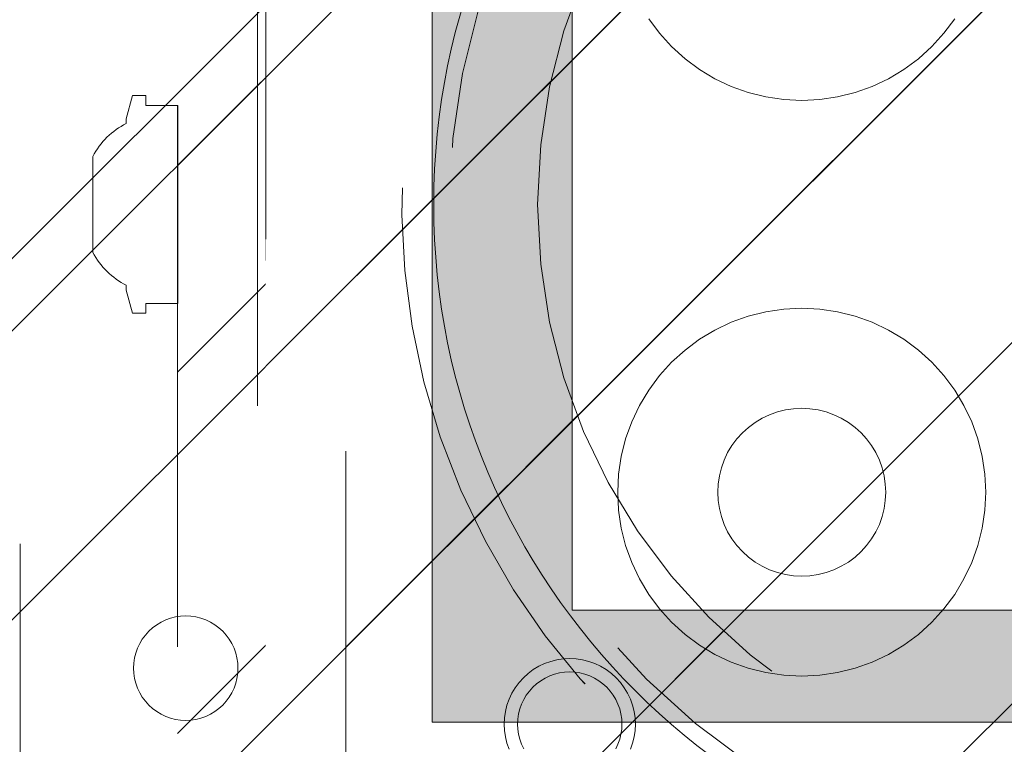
# Model space of a CAD drawing. Header units: inches. Extents: x -420 to -276, y -52 to 18.
# Tile 69 of 187: x -359.18 to -356.76, y -26.64 to -24.85. Entities that reach past the tile are written whole.
import ezdxf

# ---------------------------------------------------------------- set-up
doc = ezdxf.new("R2010")
doc.units = ezdxf.units.IN
doc.header["$LTSCALE"] = 32
doc.header["$MEASUREMENT"] = 0
doc.linetypes.add('Dash Style-1', pattern=[0.083328, 0.041656, -0.041672])
for name, color, linetype, lineweight in [('Black', 7, 'Continuous', 18), ('DashLine', 7, 'Dash Style-1', 13), ('DashLineFill', 7, 'Dash Style-1', 13), ('Drawing', 7, 'Continuous', 18), ('Metal-DeskStructure', 7, 'Continuous', 13), ('None', 7, 'Continuous', 18), ('SolidLine', 7, 'Continuous', 15), ('Wood_1-H', 7, 'Continuous', 13)]:
    doc.layers.add(name, color=color, linetype=linetype, lineweight=lineweight)
pattern_1 = [(45, (0, 0), (-1.61301565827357, 1.935715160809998), []), (45, (-1.0608, 1.0608), (-0.4723460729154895, 0.4167612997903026), [])]

# ---------------------------------------------------------------- blocks, each defined once
blk = doc.blocks.new('Group-21')
at = {"layer": 'Metal-DeskStructure', "color": 7}
blk.add_open_spline([(-0.5629921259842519, -0.4031061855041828), (-0.5629921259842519, -0.4084102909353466), (-0.5669586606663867, -0.4163664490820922), (-0.5762169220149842, -0.4216705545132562), (-0.5934108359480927, -0.424322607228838), (-0.6185404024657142, -0.424322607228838), (-0.6344117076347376, -0.4203445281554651), (-0.6436699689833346, -0.4163664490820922), (-0.6476377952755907, -0.4070842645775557), (-0.6476377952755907, -0.2008904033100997), (-0.6476377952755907, -6.474738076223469e-07), (-0.8592519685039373, -6.474738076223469e-07), (-1.070866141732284, -6.474738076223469e-07), (-1.070866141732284, -0.2008904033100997), (-1.070866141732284, -0.4070842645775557), (-1.074832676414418, -0.4163664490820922), (-1.084090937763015, -0.4203445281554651), (-1.101284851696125, -0.424322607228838), (-1.12509180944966, -0.424322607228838), (-1.142285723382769, -0.4216705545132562), (-1.151543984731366, -0.4163664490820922), (-1.155511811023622, -0.4084102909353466), (-1.155511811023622, 0), (-1.155511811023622, 0.4084102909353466), (-1.151543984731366, 0.4163664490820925), (-1.142285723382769, 0.4216705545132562), (-1.12509180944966, 0.424321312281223), (-1.101284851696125, 0.424321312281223), (-1.084090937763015, 0.4216705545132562), (-1.074832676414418, 0.4163664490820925), (-1.070866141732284, 0.4097363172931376), (-1.070866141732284, 0.2446479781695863), (-1.070866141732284, 0.08486374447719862), (-0.8592519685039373, 0.08486374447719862), (-0.6476377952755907, 0.08486374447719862), (-0.6476377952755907, 0.2446479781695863), (-0.6476377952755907, 0.4097363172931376), (-0.6436699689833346, 0.4163664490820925), (-0.6344117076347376, 0.4216705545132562), (-0.6185404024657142, 0.424321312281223), (-0.5934108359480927, 0.424321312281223), (-0.5762169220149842, 0.4216705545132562), (-0.5669586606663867, 0.4163664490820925), (-0.5629921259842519, 0.4084102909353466), (-0.5629921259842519, 0), (-0.5629921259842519, -0.4031061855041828)], degree=2, knots=[0, 0, 0, 0.00229950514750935, 0.004599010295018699, 0.006898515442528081, 0.009198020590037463, 0.01175302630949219, 0.01430803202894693, 0.01686303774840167, 0.01941804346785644, 0.1161873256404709, 0.1161873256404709, 0.218122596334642, 0.218122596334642, 0.3148918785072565, 0.3174468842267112, 0.320001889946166, 0.3225568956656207, 0.3251119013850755, 0.3276669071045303, 0.3302219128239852, 0.3327769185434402, 0.3353319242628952, 0.5295095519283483, 0.5320645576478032, 0.5346195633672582, 0.537174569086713, 0.5397295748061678, 0.5422845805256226, 0.5448395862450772, 0.5473945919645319, 0.5499495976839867, 0.6269182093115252, 0.6269182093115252, 0.7288534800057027, 0.7288534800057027, 0.8058220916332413, 0.808377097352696, 0.8109321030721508, 0.8134871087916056, 0.8160421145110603, 0.8183416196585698, 0.8206411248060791, 0.8229406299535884, 0.8252401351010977, 1, 1, 1], dxfattribs=at)
blk = doc.blocks.new('TL14_lower_leg (2D)')
at = {"layer": 'DashLine', "flags": 128}
for points in [[(-1.777195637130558e-14, 1.377952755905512), (0.1350629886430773, 1.371317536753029), (0.2688252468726, 1.351475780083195), (0.3999985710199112, 1.318618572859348), (0.5273196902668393, 1.27306234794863), (0.649562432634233, 1.215245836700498), (0.7655495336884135, 1.14572584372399), (0.8741639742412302, 1.065171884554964), (0.9743597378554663, 0.9743597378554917), (1.065171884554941, 0.8741639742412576), (1.14572584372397, 0.7655495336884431), (1.215245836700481, 0.6495624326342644), (1.273062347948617, 0.5273196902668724), (1.318618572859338, 0.3999985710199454), (1.351475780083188, 0.2688252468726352), (1.371317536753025, 0.1350629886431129), (1.377952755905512, 1.783045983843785e-14), (1.371317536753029, -0.1350629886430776), (1.351475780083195, -0.2688252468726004), (1.318618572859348, -0.3999985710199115), (1.27306234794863, -0.5273196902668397), (1.215245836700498, -0.6495624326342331), (1.145725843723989, -0.7655495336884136), (1.065171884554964, -0.8741639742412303), (0.9743597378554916, -0.9743597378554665), (0.8741639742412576, -1.065171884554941), (0.7655495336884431, -1.14572584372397), (0.6495624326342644, -1.215245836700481), (0.5273196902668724, -1.273062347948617), (0.3999985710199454, -1.318618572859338), (0.2688252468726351, -1.351475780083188), (0.135062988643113, -1.371317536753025), (1.777195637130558e-14, -1.377952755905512), (-0.1350629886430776, -1.371317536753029), (-0.2688252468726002, -1.351475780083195), (-0.3999985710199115, -1.318618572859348), (-0.5273196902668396, -1.27306234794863), (-0.6495624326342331, -1.215245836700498), (-0.7655495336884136, -1.14572584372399), (-0.8741639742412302, -1.065171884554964), (-0.9743597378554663, -0.9743597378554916), (-1.065171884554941, -0.8741639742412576), (-1.14572584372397, -0.7655495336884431), (-1.215245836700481, -0.6495624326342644), (-1.273062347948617, -0.5273196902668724), (-1.318618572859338, -0.3999985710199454), (-1.351475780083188, -0.2688252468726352), (-1.371317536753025, -0.1350629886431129), (-1.377952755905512, -1.783045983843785e-14), (-1.371317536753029, 0.1350629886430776), (-1.351475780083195, 0.2688252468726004), (-1.318618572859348, 0.3999985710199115), (-1.27306234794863, 0.5273196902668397), (-1.215245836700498, 0.6495624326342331), (-1.145725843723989, 0.7655495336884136), (-1.065171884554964, 0.8741639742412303), (-0.9743597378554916, 0.9743597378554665), (-0.8741639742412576, 1.065171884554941), (-0.7655495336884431, 1.14572584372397), (-0.6495624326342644, 1.215245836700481), (-0.5273196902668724, 1.273062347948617), (-0.3999985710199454, 1.318618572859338), (-0.2688252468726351, 1.351475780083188), (-0.135062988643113, 1.371317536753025)], [(-0.7086614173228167, -0.547244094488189), (-0.6928397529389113, -0.54802136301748), (-0.6771704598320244, -0.5503456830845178), (-0.6618044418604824, -0.5541946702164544), (-0.6468896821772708, -0.5595312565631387), (-0.6325698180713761, -0.5663040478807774), (-0.6189827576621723, -0.574447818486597), (-0.6062593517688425, -0.5838841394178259), (-0.5945221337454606, -0.5945221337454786), (-0.583884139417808, -0.6062593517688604), (-0.5744478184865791, -0.6189827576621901), (-0.5663040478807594, -0.632569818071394), (-0.5595312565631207, -0.6468896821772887), (-0.5541946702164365, -0.6618044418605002), (-0.5503456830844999, -0.6771704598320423), (-0.5480213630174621, -0.6928397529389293), (-0.547244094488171, -0.7086614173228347), (-0.5480213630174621, -0.72448308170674), (-0.5503456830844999, -0.7401523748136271), (-0.5541946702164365, -0.7555183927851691), (-0.5595312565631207, -0.7704331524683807), (-0.5663040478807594, -0.7847530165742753), (-0.5744478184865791, -0.7983400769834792), (-0.583884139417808, -0.811063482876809), (-0.5945221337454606, -0.8228007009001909), (-0.6062593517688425, -0.8334386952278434), (-0.6189827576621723, -0.8428750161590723), (-0.6325698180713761, -0.8510187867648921), (-0.6468896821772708, -0.8577915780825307), (-0.6618044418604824, -0.8631281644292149), (-0.6771704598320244, -0.8669771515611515), (-0.6928397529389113, -0.8693014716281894), (-0.7086614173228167, -0.8700787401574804), (-0.7244830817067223, -0.8693014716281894), (-0.7401523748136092, -0.8669771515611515), (-0.7555183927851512, -0.8631281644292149), (-0.7704331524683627, -0.8577915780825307), (-0.7847530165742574, -0.8510187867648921), (-0.7983400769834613, -0.8428750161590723), (-0.8110634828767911, -0.8334386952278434), (-0.822800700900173, -0.8228007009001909), (-0.8334386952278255, -0.811063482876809), (-0.8428750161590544, -0.7983400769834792), (-0.8510187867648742, -0.7847530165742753), (-0.8577915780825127, -0.7704331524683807), (-0.863128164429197, -0.7555183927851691), (-0.8669771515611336, -0.7401523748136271), (-0.8693014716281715, -0.72448308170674), (-0.8700787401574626, -0.7086614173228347), (-0.8693014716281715, -0.6928397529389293), (-0.8669771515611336, -0.6771704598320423), (-0.863128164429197, -0.6618044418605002), (-0.8577915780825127, -0.6468896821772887), (-0.8510187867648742, -0.632569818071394), (-0.8428750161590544, -0.6189827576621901), (-0.8334386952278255, -0.6062593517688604), (-0.822800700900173, -0.5945221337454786), (-0.8110634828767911, -0.5838841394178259), (-0.7983400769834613, -0.574447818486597), (-0.7847530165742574, -0.5663040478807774), (-0.7704331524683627, -0.5595312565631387), (-0.7555183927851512, -0.5541946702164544), (-0.7401523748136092, -0.5503456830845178), (-0.7244830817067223, -0.54802136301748)]]:
    blk.add_lwpolyline(points, close=True, dxfattribs=at)
at = {"layer": 'Metal-DeskStructure', "color": 7}
blk.add_blockref('Group-21', (0, 0), dxfattribs=at)
blk = doc.blocks.new('Group-23')
at = {"layer": 'DashLineFill', "linetype": 'Continuous', "lineweight": 13}
h = blk.add_hatch(dxfattribs=at)
h.set_pattern_fill('Steel', color=253, style=0, pattern_type=2)
h.set_pattern_definition(pattern_1)
h.paths.add_polyline_path([(-2.066929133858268, 1.397637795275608), (2.066929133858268, 1.397637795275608), (2.066929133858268, 0.1377952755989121), (2.106299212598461, 0.1377952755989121), (2.106299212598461, -0.1377952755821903), (2.066929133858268, -0.1377952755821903), (2.066929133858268, -5.275590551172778), (2.106299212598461, -5.275590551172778), (2.106299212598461, -5.55118110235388), (2.066929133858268, -5.55118110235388), (2.066929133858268, -5.82677165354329), (-2.066929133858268, -5.82677165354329), (-2.066929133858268, -5.55118110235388), (-2.106299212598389, -5.55118110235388), (-2.106299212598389, -5.275590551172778), (-2.066929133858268, -5.275590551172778), (-2.066929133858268, -0.1377952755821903), (-2.106299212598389, -0.1377952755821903), (-2.106299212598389, 0.1377952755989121), (-2.066929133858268, 0.1377952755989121)])
at = {"layer": 'DashLineFill', "flags": 128}
blk.add_lwpolyline([(-2.066929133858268, 1.397637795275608), (2.066929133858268, 1.397637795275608), (2.066929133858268, 0.1377952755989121), (2.106299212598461, 0.1377952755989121), (2.106299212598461, -0.1377952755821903), (2.066929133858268, -0.1377952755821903), (2.066929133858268, -5.275590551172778), (2.106299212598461, -5.275590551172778), (2.106299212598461, -5.55118110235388), (2.066929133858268, -5.55118110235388), (2.066929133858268, -5.82677165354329), (-2.066929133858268, -5.82677165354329), (-2.066929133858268, -5.55118110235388), (-2.106299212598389, -5.55118110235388), (-2.106299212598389, -5.275590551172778), (-2.066929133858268, -5.275590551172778), (-2.066929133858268, -0.1377952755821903), (-2.106299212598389, -0.1377952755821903), (-2.106299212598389, 0.1377952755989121), (-2.066929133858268, 0.1377952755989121)], close=True, dxfattribs=at)
blk = doc.blocks.new('TL14_upper_leg (2D)')
at = {"layer": 'DashLine', "flags": 128}
blk.add_lwpolyline([(0, 1.22047244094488), (0.1196272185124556, 1.214595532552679), (0.2381023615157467, 1.197021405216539), (0.3542844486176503, 1.167919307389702), (0.4670545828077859, 1.127569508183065), (0.5753267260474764, 1.076360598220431), (0.6780581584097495, 1.01478574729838), (0.7742595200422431, 0.9434379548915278), (0.8630043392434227, 0.8630043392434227), (0.9434379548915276, 0.7742595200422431), (1.01478574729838, 0.6780581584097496), (1.076360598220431, 0.5753267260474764), (1.127569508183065, 0.467054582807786), (1.167919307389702, 0.3542844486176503), (1.197021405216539, 0.2381023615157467), (1.214595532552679, 0.1196272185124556), (1.22047244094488, 7.47323834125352e-17), (1.214595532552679, -0.1196272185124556), (1.197021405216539, -0.2381023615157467), (1.167919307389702, -0.3542844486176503), (1.127569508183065, -0.467054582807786), (1.076360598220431, -0.5753267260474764), (1.01478574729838, -0.6780581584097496), (0.9434379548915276, -0.7742595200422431), (0.8630043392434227, -0.8630043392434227), (0.7742595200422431, -0.9434379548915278), (0.6780581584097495, -1.01478574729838), (0.5753267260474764, -1.076360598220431), (0.4670545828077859, -1.127569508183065), (0.3542844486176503, -1.167919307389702), (0.2381023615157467, -1.197021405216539), (0.1196272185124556, -1.214595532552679), (0, -1.22047244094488), (-0.1196272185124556, -1.214595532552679), (-0.2381023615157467, -1.197021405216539), (-0.3542844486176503, -1.167919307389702), (-0.4670545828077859, -1.127569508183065), (-0.5753267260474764, -1.076360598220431), (-0.6780581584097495, -1.01478574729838), (-0.7742595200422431, -0.9434379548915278), (-0.8630043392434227, -0.8630043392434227), (-0.9434379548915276, -0.7742595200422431), (-1.01478574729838, -0.6780581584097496), (-1.076360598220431, -0.5753267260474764), (-1.127569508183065, -0.467054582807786), (-1.167919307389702, -0.3542844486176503), (-1.197021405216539, -0.2381023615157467), (-1.214595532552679, -0.1196272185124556), (-1.22047244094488, 7.47323834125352e-17), (-1.214595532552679, 0.1196272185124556), (-1.197021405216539, 0.2381023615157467), (-1.167919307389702, 0.3542844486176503), (-1.127569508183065, 0.467054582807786), (-1.076360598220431, 0.5753267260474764), (-1.01478574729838, 0.6780581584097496), (-0.9434379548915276, 0.7742595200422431), (-0.8630043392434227, 0.8630043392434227), (-0.7742595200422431, 0.9434379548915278), (-0.6780581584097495, 1.01478574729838), (-0.5753267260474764, 1.076360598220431), (-0.4670545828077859, 1.127569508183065), (-0.3542844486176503, 1.167919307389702), (-0.2381023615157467, 1.197021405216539), (-0.1196272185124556, 1.214595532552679)], close=True, dxfattribs=at)
at = {"layer": 'SolidLine', "flags": 128}
blk.add_lwpolyline([(-2.322834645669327, 0.2436987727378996), (-2.401574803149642, 0.2436987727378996), (-2.401574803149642, 0.2677219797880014), (-2.434055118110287, 0.2677219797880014), (-2.4493110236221, 0.2107861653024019), (-2.4493110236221, 0.1992105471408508, 0.1579749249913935), (-2.531479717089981, 0.1180761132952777), (-2.531479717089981, -0.1180652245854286, 0.1560270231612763), (-2.4493110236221, -0.1991401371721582), (-2.4493110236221, -0.2107752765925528), (-2.434055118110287, -0.2677110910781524), (-2.401574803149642, -0.2677110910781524), (-2.401574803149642, -0.2436878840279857), (-2.322834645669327, -0.2436878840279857)], format="xyb", close=True, dxfattribs=at)
at = {"layer": 'DashLine', "color": 7}
blk.add_blockref('Group-23', (0, 0), dxfattribs=at)
blk = doc.blocks.new('Group-24')
at = {"layer": 'DashLine'}
for p, q in [((0.0001991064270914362, -3.582677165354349), (0.0001991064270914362, -3.346456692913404)), ((-0.117911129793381, -3.700787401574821), (-0.3541316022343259, -3.700787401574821)), ((0.1183093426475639, -3.700787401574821), (0.3545298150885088, -3.700787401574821)), ((0.0001991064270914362, -3.818897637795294), (0.0001991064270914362, -4.055118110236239))]:
    blk.add_line(p, q, dxfattribs=at)
at = {"layer": 'DashLine', "flags": 128}
blk.add_lwpolyline([(-0.2557064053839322, -3.700787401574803), (-0.254474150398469, -3.675704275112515), (-0.2507892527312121, -3.650862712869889), (-0.2446871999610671, -3.626501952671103), (-0.2362267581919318, -3.602856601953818), (-0.2254894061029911, -3.580154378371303), (-0.2125785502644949, -3.558613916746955), (-0.1976185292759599, -3.538442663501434), (-0.180753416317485, -3.51983487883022), (-0.1621456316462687, -3.502969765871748), (-0.1419743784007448, -3.488009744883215), (-0.1204339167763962, -3.475098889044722), (-0.09773169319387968, -3.464361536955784), (-0.07408634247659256, -3.455901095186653), (-0.04972558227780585, -3.449799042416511), (-0.02488402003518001, -3.446114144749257), (0.0001991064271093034, -3.444881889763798), (0.02528223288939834, -3.446114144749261), (0.05012379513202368, -3.449799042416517), (0.07448455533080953, -3.455901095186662), (0.09812990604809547, -3.464361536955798), (0.1208321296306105, -3.475098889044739), (0.1423725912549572, -3.488009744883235), (0.1625438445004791, -3.50296976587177), (0.181151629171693, -3.519834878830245), (0.1980167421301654, -3.538442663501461), (0.2129767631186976, -3.558613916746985), (0.2258876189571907, -3.580154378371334), (0.2366249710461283, -3.60285660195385), (0.2450854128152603, -3.626501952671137), (0.2511874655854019, -3.650862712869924), (0.2548723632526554, -3.67570427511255), (0.2561046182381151, -3.700787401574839), (0.2548723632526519, -3.725870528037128), (0.251187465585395, -3.750712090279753), (0.24508541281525, -3.775072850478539), (0.2366249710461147, -3.798718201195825), (0.2258876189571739, -3.82142042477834), (0.2129767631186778, -3.842960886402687), (0.1980167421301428, -3.863132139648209), (0.1811516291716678, -3.881739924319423), (0.1625438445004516, -3.898605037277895), (0.1423725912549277, -3.913565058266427), (0.1208321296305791, -3.926475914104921), (0.09812990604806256, -3.937213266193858), (0.07448455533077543, -3.94567370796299), (0.05012379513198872, -3.951775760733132), (0.02528223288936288, -3.955460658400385), (0.0001991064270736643, -3.956692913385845), (-0.02488402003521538, -3.955460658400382), (-0.04972558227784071, -3.951775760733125), (-0.07408634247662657, -3.94567370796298), (-0.09773169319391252, -3.937213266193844), (-0.1204339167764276, -3.926475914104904), (-0.1419743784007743, -3.913565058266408), (-0.1621456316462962, -3.898605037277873), (-0.1807534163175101, -3.881739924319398), (-0.1976185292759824, -3.863132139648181), (-0.2125785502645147, -3.842960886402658), (-0.2254894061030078, -3.821420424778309), (-0.2362267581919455, -3.798718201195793), (-0.2446871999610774, -3.775072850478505), (-0.250789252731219, -3.750712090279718), (-0.2544741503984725, -3.725870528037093)], close=True, dxfattribs=at)
blk = doc.blocks.new('1BRPT9-Bracket (2D)')
at = {"layer": 'DashLineFill', "linetype": 'Continuous', "lineweight": 13}
h = blk.add_hatch(dxfattribs=at)
h.set_pattern_fill('Steel', color=253, style=0, pattern_type=2)
h.set_pattern_definition(pattern_1)
edge = h.paths.add_edge_path()
edge.add_arc((1.677931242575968, -8.488188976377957), 0.2519685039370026, 269.999999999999, 360.0000000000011)
edge.add_line((1.929899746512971, -8.488188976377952), (1.929899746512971, -7.480314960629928))
edge.add_line((1.929899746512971, -7.480314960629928), (2.323600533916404, -7.480314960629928))
edge.add_line((2.323600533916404, -7.480314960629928), (2.323600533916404, 7.461135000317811))
edge.add_line((2.323600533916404, 7.461135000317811), (1.929899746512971, 7.480314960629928))
edge.add_line((1.929899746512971, 7.480314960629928), (1.929899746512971, 8.488188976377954))
edge.add_arc((1.677931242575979, 8.488188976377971), 0.2519685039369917, 359.999999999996, 450.0000000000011)
edge.add_line((1.677931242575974, 8.740157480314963), (-2.32206875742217, 8.740157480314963))
edge.add_line((-2.32206875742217, 8.740157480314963), (-2.32206875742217, -8.74015748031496))
edge.add_line((-2.32206875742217, -8.74015748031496), (1.677931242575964, -8.74015748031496))
h = blk.add_hatch(dxfattribs=at)
h.set_pattern_fill('Steel', color=253, style=0, pattern_type=2)
h.set_pattern_definition(pattern_1)
h.paths.add_polyline_path([(1.339348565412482, -3.021148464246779), (1.330665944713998, -3.020721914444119), (1.322066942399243, -3.019446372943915), (1.313634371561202, -3.017334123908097), (1.305449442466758, -3.014405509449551), (1.297590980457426, -3.010688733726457), (1.290134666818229, -3.006219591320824), (1.283152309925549, -3.001041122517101), (1.276711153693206, -2.995203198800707), (1.270873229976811, -2.988762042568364), (1.265694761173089, -2.981779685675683), (1.261225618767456, -2.974323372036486), (1.257508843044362, -2.966464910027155), (1.254580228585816, -2.95827998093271), (1.252467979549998, -2.949847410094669), (1.251192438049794, -2.941248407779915), (1.250765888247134, -2.932565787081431), (1.251192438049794, -2.923883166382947), (1.252467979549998, -2.915284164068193), (1.254580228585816, -2.906851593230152), (1.257508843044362, -2.898666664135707), (1.261225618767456, -2.890808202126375), (1.265694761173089, -2.883351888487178), (1.270873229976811, -2.876369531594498), (1.276711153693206, -2.869928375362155), (1.283152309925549, -2.864090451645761), (1.290134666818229, -2.858911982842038), (1.297590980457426, -2.854442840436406), (1.305449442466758, -2.850726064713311), (1.313634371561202, -2.847797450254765), (1.322066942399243, -2.845685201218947), (1.330665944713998, -2.844409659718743), (1.339348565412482, -2.843983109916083), (1.348031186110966, -2.844409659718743), (1.35663018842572, -2.845685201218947), (1.365062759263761, -2.847797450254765), (1.373247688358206, -2.850726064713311), (1.381106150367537, -2.854442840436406), (1.388562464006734, -2.858911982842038), (1.395544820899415, -2.864090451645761), (1.401985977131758, -2.869928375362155), (1.407823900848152, -2.876369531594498), (1.413002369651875, -2.883351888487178), (1.417471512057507, -2.890808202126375), (1.421188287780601, -2.898666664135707), (1.424116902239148, -2.906851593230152), (1.426229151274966, -2.915284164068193), (1.42750469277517, -2.923883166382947), (1.427931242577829, -2.932565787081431), (1.42750469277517, -2.941248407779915), (1.426229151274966, -2.949847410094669), (1.424116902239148, -2.95827998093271), (1.421188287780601, -2.966464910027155), (1.417471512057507, -2.974323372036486), (1.413002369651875, -2.981779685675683), (1.407823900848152, -2.988762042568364), (1.401985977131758, -2.995203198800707), (1.395544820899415, -3.001041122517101), (1.388562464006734, -3.006219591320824), (1.381106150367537, -3.010688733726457), (1.373247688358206, -3.014405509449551), (1.365062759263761, -3.017334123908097), (1.35663018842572, -3.019446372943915), (1.348031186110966, -3.020721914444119)])
at = {"layer": 'DashLineFill'}
blk.add_line((2.126750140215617, 7.461135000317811), (2.126750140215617, -7.480314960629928), dxfattribs=at)
at = {"layer": 'DashLineFill', "flags": 128}
blk.add_lwpolyline([(1.677931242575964, -8.74015748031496, 0.4142135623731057), (1.929899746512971, -8.488188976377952), (1.929899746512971, -7.480314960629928), (2.323600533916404, -7.480314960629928), (2.323600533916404, 7.461135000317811), (1.929899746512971, 7.480314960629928), (1.929899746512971, 8.488188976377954, 0.4142135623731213), (1.677931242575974, 8.740157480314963), (-2.32206875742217, 8.740157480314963), (-2.32206875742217, -8.74015748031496)], format="xyb", close=True, dxfattribs=at)
blk.add_lwpolyline([(1.339348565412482, -3.021148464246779), (1.330665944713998, -3.020721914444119), (1.322066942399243, -3.019446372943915), (1.313634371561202, -3.017334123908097), (1.305449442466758, -3.014405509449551), (1.297590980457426, -3.010688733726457), (1.290134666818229, -3.006219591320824), (1.283152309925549, -3.001041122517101), (1.276711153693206, -2.995203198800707), (1.270873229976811, -2.988762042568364), (1.265694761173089, -2.981779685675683), (1.261225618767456, -2.974323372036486), (1.257508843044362, -2.966464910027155), (1.254580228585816, -2.95827998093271), (1.252467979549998, -2.949847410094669), (1.251192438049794, -2.941248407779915), (1.250765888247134, -2.932565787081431), (1.251192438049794, -2.923883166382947), (1.252467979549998, -2.915284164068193), (1.254580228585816, -2.906851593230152), (1.257508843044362, -2.898666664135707), (1.261225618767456, -2.890808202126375), (1.265694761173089, -2.883351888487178), (1.270873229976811, -2.876369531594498), (1.276711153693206, -2.869928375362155), (1.283152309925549, -2.864090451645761), (1.290134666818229, -2.858911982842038), (1.297590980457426, -2.854442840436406), (1.305449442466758, -2.850726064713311), (1.313634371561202, -2.847797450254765), (1.322066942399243, -2.845685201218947), (1.330665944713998, -2.844409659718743), (1.339348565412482, -2.843983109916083), (1.348031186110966, -2.844409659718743), (1.35663018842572, -2.845685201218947), (1.365062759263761, -2.847797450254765), (1.373247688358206, -2.850726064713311), (1.381106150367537, -2.854442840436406), (1.388562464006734, -2.858911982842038), (1.395544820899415, -2.864090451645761), (1.401985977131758, -2.869928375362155), (1.407823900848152, -2.876369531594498), (1.413002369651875, -2.883351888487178), (1.417471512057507, -2.890808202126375), (1.421188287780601, -2.898666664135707), (1.424116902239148, -2.906851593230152), (1.426229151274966, -2.915284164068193), (1.42750469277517, -2.923883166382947), (1.427931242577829, -2.932565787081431), (1.42750469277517, -2.941248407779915), (1.426229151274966, -2.949847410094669), (1.424116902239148, -2.95827998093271), (1.421188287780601, -2.966464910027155), (1.417471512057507, -2.974323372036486), (1.413002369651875, -2.981779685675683), (1.407823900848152, -2.988762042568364), (1.401985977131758, -2.995203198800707), (1.395544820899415, -3.001041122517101), (1.388562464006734, -3.006219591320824), (1.381106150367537, -3.010688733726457), (1.373247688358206, -3.014405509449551), (1.365062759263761, -3.017334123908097), (1.35663018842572, -3.019446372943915), (1.348031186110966, -3.020721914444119)], close=True, dxfattribs=at)
at = {"layer": 'Metal-DeskStructure', "color": 7}
blk.add_blockref('Group-24', (0, 0), dxfattribs=at)
blk = doc.blocks.new('1BRPFY-Leg_Plate (2D)')
at = {"layer": 'DashLineFill', "linetype": 'Continuous', "lineweight": 13}
h = blk.add_hatch(dxfattribs=at)
h.set_pattern_fill('Steel', color=253, style=0, pattern_type=2)
h.set_pattern_definition(pattern_1)
edge = h.paths.add_edge_path()
edge.add_arc((-1.704724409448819, -1.704724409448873), 0.125984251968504, 179.9999999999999, 269.9999999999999)
edge.add_line((-1.704724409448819, -1.830708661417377), (1.704724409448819, -1.830708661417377))
edge.add_arc((1.704724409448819, -1.704724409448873), 0.125984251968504, 270.0000000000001, 360.0000000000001)
edge.add_line((1.830708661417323, -1.704724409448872), (1.830708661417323, 1.704724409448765))
edge.add_arc((1.704724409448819, 1.704724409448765), 0.1259842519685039, 0, 90)
edge.add_line((1.704724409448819, 1.830708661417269), (-1.704724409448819, 1.830708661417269))
edge.add_arc((-1.704724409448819, 1.704724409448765), 0.1259842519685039, 90, 180)
edge.add_line((-1.830708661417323, 1.704724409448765), (-1.830708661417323, -1.704724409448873))
at = {"layer": 'DashLineFill', "flags": 128}
blk.add_lwpolyline([(-1.830708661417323, -1.704724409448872, 0.414213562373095), (-1.704724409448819, -1.830708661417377), (1.704724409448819, -1.830708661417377, 0.414213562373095), (1.830708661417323, -1.704724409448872), (1.830708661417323, 1.704724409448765, 0.414213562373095), (1.704724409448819, 1.830708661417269), (-1.704724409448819, 1.830708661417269, 0.414213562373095), (-1.830708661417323, 1.704724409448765)], format="xyb", close=True, dxfattribs=at)
at = {"layer": 'SolidLine', "flags": 128}
blk.add_lwpolyline([(-0.7086614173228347, -0.5019685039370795), (-0.6884019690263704, -0.5029637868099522), (-0.668337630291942, -0.5059400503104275), (-0.6486616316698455, -0.5108686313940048), (-0.6295634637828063, -0.5177020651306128), (-0.6112270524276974, -0.5263745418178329), (-0.5938289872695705, -0.5368025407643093), (-0.5775368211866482, -0.5488856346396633), (-0.5625074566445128, -0.5625074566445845), (-0.5488856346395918, -0.5775368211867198), (-0.5368025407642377, -0.5938289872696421), (-0.5263745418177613, -0.611227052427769), (-0.5177020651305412, -0.6295634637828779), (-0.5108686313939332, -0.6486616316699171), (-0.5059400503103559, -0.6683376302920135), (-0.5029637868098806, -0.688401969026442), (-0.5019685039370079, -0.7086614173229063), (-0.5029637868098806, -0.7289208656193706), (-0.5059400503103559, -0.748985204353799), (-0.5108686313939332, -0.7686612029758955), (-0.5177020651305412, -0.7877593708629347), (-0.5263745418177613, -0.8060957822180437), (-0.5368025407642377, -0.8234938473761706), (-0.5488856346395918, -0.8397860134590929), (-0.5625074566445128, -0.8548153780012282), (-0.5775368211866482, -0.8684372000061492), (-0.5938289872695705, -0.8805202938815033), (-0.6112270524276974, -0.8909482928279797), (-0.6295634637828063, -0.8996207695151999), (-0.6486616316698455, -0.9064542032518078), (-0.668337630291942, -0.9113827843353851), (-0.6884019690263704, -0.9143590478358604), (-0.7086614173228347, -0.9153543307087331), (-0.728920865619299, -0.9143590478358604), (-0.7489852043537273, -0.9113827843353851), (-0.7686612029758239, -0.9064542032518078), (-0.7877593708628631, -0.8996207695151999), (-0.8060957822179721, -0.8909482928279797), (-0.823493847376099, -0.8805202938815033), (-0.8397860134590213, -0.8684372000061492), (-0.8548153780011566, -0.8548153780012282), (-0.8684372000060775, -0.8397860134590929), (-0.8805202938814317, -0.8234938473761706), (-0.8909482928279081, -0.8060957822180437), (-0.8996207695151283, -0.7877593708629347), (-0.9064542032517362, -0.7686612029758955), (-0.9113827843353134, -0.748985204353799), (-0.9143590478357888, -0.7289208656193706), (-0.9153543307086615, -0.7086614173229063), (-0.9143590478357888, -0.688401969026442), (-0.9113827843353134, -0.6683376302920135), (-0.9064542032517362, -0.6486616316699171), (-0.8996207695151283, -0.6295634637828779), (-0.8909482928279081, -0.611227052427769), (-0.8805202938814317, -0.5938289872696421), (-0.8684372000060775, -0.5775368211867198), (-0.8548153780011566, -0.5625074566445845), (-0.8397860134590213, -0.5488856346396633), (-0.823493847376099, -0.5368025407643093), (-0.8060957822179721, -0.5263745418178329), (-0.7877593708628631, -0.5177020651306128), (-0.7686612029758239, -0.5108686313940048), (-0.7489852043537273, -0.5059400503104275), (-0.728920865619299, -0.5029637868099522)], close=True, dxfattribs=at)
blk.add_lwpolyline([(-1.428657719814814, -1.341299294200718), (-1.433994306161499, -1.326384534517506), (-1.437843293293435, -1.311018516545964), (-1.440167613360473, -1.295349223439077), (-1.440944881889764, -1.279527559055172), (-1.440167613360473, -1.263705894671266), (-1.437843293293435, -1.24803660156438), (-1.433994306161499, -1.232670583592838), (-1.428657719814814, -1.217755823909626), (-1.421884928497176, -1.203435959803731), (-1.413741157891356, -1.189848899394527), (-1.404304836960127, -1.177125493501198), (-1.393666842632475, -1.165388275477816), (-1.381929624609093, -1.154750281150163), (-1.369206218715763, -1.145313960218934), (-1.355619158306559, -1.137170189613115), (-1.341299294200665, -1.130397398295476), (-1.326384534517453, -1.125060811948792), (-1.311018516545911, -1.121211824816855), (-1.295349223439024, -1.118887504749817), (-1.279527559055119, -1.118110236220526), (-1.263705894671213, -1.118887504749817), (-1.248036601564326, -1.121211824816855), (-1.232670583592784, -1.125060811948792), (-1.217755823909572, -1.130397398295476), (-1.203435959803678, -1.137170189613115), (-1.189848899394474, -1.145313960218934), (-1.177125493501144, -1.154750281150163), (-1.165388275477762, -1.165388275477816), (-1.15475028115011, -1.177125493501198), (-1.145313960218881, -1.189848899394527), (-1.137170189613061, -1.203435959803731), (-1.130397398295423, -1.217755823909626), (-1.125060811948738, -1.232670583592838), (-1.121211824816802, -1.24803660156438), (-1.118887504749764, -1.263705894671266), (-1.118110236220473, -1.279527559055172), (-1.118887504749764, -1.295349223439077), (-1.121211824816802, -1.311018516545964), (-1.125060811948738, -1.326384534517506), (-1.130397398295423, -1.341299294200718)], dxfattribs=at)
blk = doc.blocks.new('Group-46')
at = {"layer": 'Metal-DeskStructure', "linetype": 'Continuous', "lineweight": 0, "true_color": 0xff0000}
blk.add_hatch(color=1, dxfattribs=at).paths.add_polyline_path([(-1.696691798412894, -1.274606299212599), (-1.696691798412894, 1.274606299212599), (-1.352203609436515, 1.274606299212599), (-1.352203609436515, -0.9990157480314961), (-0.1809437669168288, -0.9990157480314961), (-0.1809437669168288, -1.274606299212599)])
at = {"layer": 'Metal-DeskStructure', "color": 7, "flags": 128}
blk.add_lwpolyline([(-1.696691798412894, -1.274606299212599), (-1.696691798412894, 1.274606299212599), (-1.352203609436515, 1.274606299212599), (-1.352203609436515, -0.9990157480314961), (-0.1809437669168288, -0.9990157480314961), (-0.1809437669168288, -1.274606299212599)], close=True, dxfattribs=at)
blk = doc.blocks.new('SlateLegLocator-L2')
at = {"color": 255, "linetype": 'Dash Style-1', "lineweight": 5}
blk.add_wipeout([(-2.106299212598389, 1.3779527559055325), (2.10629921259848, 1.3779527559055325), (2.10629921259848, -5.807086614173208), (-2.106299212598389, -5.807086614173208)], dxfattribs=at).dxf.layer = 'Black'
at = {"layer": 'Black', "linetype": 'Dash Style-1', "lineweight": 5, "flags": 128}
blk.add_lwpolyline([(-2.106299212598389, 1.377952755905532), (2.106299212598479, 1.377952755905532), (2.106299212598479, -5.807086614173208), (-2.106299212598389, -5.807086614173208)], close=True, dxfattribs=at)
at = {"layer": 'Metal-DeskStructure', "color": 7}
blk.add_blockref('Group-46', (0, 0), dxfattribs=at)
blk = doc.blocks.new('Group-47')
at = {"layer": 'None', "color": 7, "rotation": 180}
blk.add_blockref('1BRPT9-Bracket (2D)', (61.87795275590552, -12.00787401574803), dxfattribs=at)
at = {"layer": 'None', "color": 7}
for name in ['1BRPFY-Leg_Plate (2D)', 'TL14_upper_leg (2D)', 'TL14_lower_leg (2D)']:
    blk.add_blockref(name, (61.87795275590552, -8.30708661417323), dxfattribs=at)
blk.add_blockref('SlateLegLocator-L2', (61.87795275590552, -8.30708661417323), dxfattribs=at)
blk = doc.blocks.new('Group-49')
at = {"layer": 'None'}
blk.add_blockref('Group-47', (0, 0), dxfattribs=at)
blk = doc.blocks.new('SL Credenza Desk Top (2D)')
at = {"layer": 'None'}
blk.add_blockref('Group-49', (0, 0), dxfattribs=at)
at = {"layer": 'Drawing', "color": 0, "flags": 1}
for tag in ['Tag', 'Catalog', 'Option1', 'Option2', 'Option3', 'Option4', 'Option5', 'Option6', 'Option7', 'Option8', 'Option9', 'Option10', 'Option11', 'Option12', 'Custom', 'FinishGroup', 'Discount', 'Item2', 'Item3', 'Item6', 'Item9', 'Item10', 'Item12', 'Item13', 'Item16', 'Item19', 'Item20', 'Item21', 'Item22', 'Item23', 'Item24', 'Item25', 'Item8', 'Item18', 'Item1', 'Item4', 'Item5', 'Item7', 'Item11', 'Item14', 'Item15', 'Item17']:
    blk.add_attdef(tag, (-58.88733172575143, -32.50688762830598), '', height=0.007086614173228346, dxfattribs=at)
blk = doc.blocks.new('TLLegSleeve (2D)')
at = {"layer": 'DashLineFill', "linetype": 'Continuous', "lineweight": 13}
h = blk.add_hatch(dxfattribs=at)
h.set_pattern_fill('Steel', color=253, style=0, pattern_type=2)
h.set_pattern_definition(pattern_1)
edge = h.paths.add_edge_path()
edge.add_line((1.08267716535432, 1.402343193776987), (1.08267716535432, 2.913385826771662))
edge.add_arc((-1.707523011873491e-13, 2.913385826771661), 1.08267716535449, 4.479377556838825e-14, 180)
edge.add_line((-1.082677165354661, 2.913385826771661), (-1.08267716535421, 1.402343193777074))
edge.add_arc((-1.332267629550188e-15, 2.886579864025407e-15), 1.771653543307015, 127.6698869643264, 412.330113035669)
edge.add_line((1.08267716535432, 1.402343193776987), (1.08267716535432, 1.402343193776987))
edge = h.paths.add_edge_path()
edge.add_arc((1.665334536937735e-15, 2.91338582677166), 0.7480314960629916, 180, 360)
edge.add_arc((1.665334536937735e-15, 2.91338582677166), 0.7480314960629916, 9.54166404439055e-15, 180)
edge.add_line((-0.7480314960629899, 2.91338582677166), (-0.7480314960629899, 2.91338582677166))
edge = h.paths.add_edge_path()
edge.add_arc((-1.723066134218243e-13, 5.70119602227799e-16), 1.437007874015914, 180, 360)
edge.add_arc((-1.723066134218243e-13, 9.149983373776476e-17), 1.437007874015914, 9.541664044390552e-15, 180)
edge.add_line((-1.437007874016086, 3.308097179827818e-16), (-1.437007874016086, 3.308097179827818e-16))
at = {"layer": 'DashLine', "color": 8, "flags": 128}
blk.add_lwpolyline([(1.653543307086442, 1.118599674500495e-14), (1.645581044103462, -0.1620755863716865), (1.621770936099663, -0.3225902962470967), (1.582342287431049, -0.4799982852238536), (1.527674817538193, -0.6327836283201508), (1.45829500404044, -0.7794749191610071), (1.374871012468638, -0.9186594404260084), (1.278206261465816, -1.048996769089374), (1.169231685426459, -1.169231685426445), (1.048996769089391, -1.278206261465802), (0.918659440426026, -1.374871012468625), (0.7794749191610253, -1.458295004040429), (0.6327836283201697, -1.527674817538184), (0.4799982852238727, -1.582342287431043), (0.3225902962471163, -1.621770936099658), (0.1620755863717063, -1.645581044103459), (8.723964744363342e-15, -1.653543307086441), (-0.162075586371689, -1.645581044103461), (-0.3225902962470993, -1.621770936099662), (-0.4799982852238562, -1.582342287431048), (-0.6327836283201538, -1.527674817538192), (-0.7794749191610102, -1.458295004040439), (-0.9186594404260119, -1.374871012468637), (-1.048996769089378, -1.278206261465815), (-1.169231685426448, -1.169231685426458), (-1.278206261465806, -1.048996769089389), (-1.374871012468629, -0.9186594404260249), (-1.458295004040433, -0.7794749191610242), (-1.527674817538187, -0.6327836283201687), (-1.582342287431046, -0.4799982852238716), (-1.621770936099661, -0.3225902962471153), (-1.645581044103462, -0.1620755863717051), (-1.653543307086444, -7.741682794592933e-15), (-1.645581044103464, 0.1620755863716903), (-1.621770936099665, 0.3225902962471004), (-1.582342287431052, 0.4799982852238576), (-1.527674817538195, 0.6327836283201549), (-1.458295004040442, 0.7794749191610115), (-1.37487101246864, 0.918659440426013), (-1.278206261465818, 1.048996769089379), (-1.169231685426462, 1.169231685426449), (-1.048996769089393, 1.278206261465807), (-0.9186594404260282, 1.37487101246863), (-0.7794749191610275, 1.458295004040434), (-0.6327836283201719, 1.527674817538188), (-0.479998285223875, 1.582342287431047), (-0.3225902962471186, 1.621770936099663), (-0.1620755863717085, 1.645581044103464), (-1.096189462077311e-14, 1.653543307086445), (0.1620755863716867, 1.645581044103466), (0.3225902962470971, 1.621770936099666), (0.479998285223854, 1.582342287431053), (0.6327836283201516, 1.527674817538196), (0.7794749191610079, 1.458295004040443), (0.9186594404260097, 1.374871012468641), (1.048996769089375, 1.278206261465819), (1.169231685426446, 1.169231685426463), (1.278206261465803, 1.048996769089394), (1.374871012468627, 0.9186594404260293), (1.458295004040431, 0.7794749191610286), (1.527674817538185, 0.6327836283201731), (1.582342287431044, 0.4799982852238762), (1.621770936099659, 0.3225902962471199), (1.64558104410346, 0.1620755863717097)], close=True, dxfattribs=at)
at = {"layer": 'DashLineFill', "flags": 128}
for points in [[(1.08267716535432, 1.402343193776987), (1.08267716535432, 2.913385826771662, 0.9999999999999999), (-1.082677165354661, 2.913385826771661), (-1.08267716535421, 1.402343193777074, 2.931618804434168), (1.08267716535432, 1.402343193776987)], [(-1.437007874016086, 3.308097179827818e-16, 0.9999999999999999), (1.437007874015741, 3.308097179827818e-16, 0.9999999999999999), (-1.437007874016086, 3.308097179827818e-16)]]:
    blk.add_lwpolyline(points, format="xyb", close=True, dxfattribs=at)
blk = doc.blocks.new('Low Storage Top 2 Grommets (2D)')
at = {"layer": 'SolidLine', "flags": 128}
blk.add_lwpolyline([(-10.66929133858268, 6.692913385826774, -0.414213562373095), (-8.976377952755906, 8.385826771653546, -0.414213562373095), (-7.283464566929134, 6.692913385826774, -0.414213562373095), (-8.976377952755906, 5.000000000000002, -0.414213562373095)], format="xyb", close=True, dxfattribs=at)
at = {"layer": 'Wood_1-H', "color": 7}
for p in [(-8.976377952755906, 6.692913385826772), (-8.976377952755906, 6.692913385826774)]:
    blk.add_blockref('TLLegSleeve (2D)', p, dxfattribs=at)
blk = doc.blocks.new('1BRPFX-Ped_Plate (2D)')
at = {"layer": 'DashLineFill', "linetype": 'Continuous', "lineweight": 13}
h = blk.add_hatch(dxfattribs=at)
h.set_pattern_fill('Steel', color=253, style=0, pattern_type=2)
h.set_pattern_definition(pattern_1)
edge = h.paths.add_edge_path()
edge.add_arc((-4.145669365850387, -1.704724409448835), 0.125984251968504, 180, 270.0000000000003)
edge.add_line((-4.145669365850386, -1.830708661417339), (4.145669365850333, -1.830708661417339))
edge.add_arc((4.145669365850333, -1.704724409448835), 0.125984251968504, 270.0000000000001, 360)
edge.add_line((4.271653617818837, -1.704724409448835), (4.271653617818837, 1.704724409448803))
edge.add_arc((4.145669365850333, 1.704724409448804), 0.1259842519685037, 359.9999999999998, 450.0000000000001)
edge.add_line((4.145669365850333, 1.830708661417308), (-4.145669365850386, 1.830708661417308))
edge.add_arc((-4.145669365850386, 1.704724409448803), 0.1259842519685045, 89.99999999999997, 179.9999999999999)
edge.add_line((-4.271653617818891, 1.704724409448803), (-4.271653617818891, -1.704724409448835))
at = {"layer": 'DashLine'}
blk.add_line((-2.632295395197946, 1.830708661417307), (-2.632295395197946, -1.83070866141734), dxfattribs=at)
at = {"layer": 'SolidLine', "flags": 128}
for points in [[(-0.3322086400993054, 0.4571237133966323), (-0.3586763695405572, 0.4214361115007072), (-0.3885146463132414, 0.3885146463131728), (-0.4214361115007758, 0.3586763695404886), (-0.4571237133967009, 0.3322086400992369), (-0.4952337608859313, 0.3093663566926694), (-0.5353992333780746, 0.2903695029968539), (-0.5772333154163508, 0.2754010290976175), (-0.6203331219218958, 0.2646050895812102), (-0.6642835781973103, 0.2580856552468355), (-0.7086614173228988, 0.2559055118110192), (-0.7530392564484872, 0.2580856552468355), (-0.7969897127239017, 0.2646050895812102), (-0.8400895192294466, 0.2754010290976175), (-0.8819236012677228, 0.2903695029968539), (-0.9220890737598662, 0.3093663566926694), (-0.9601991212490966, 0.3322086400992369), (-0.9958867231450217, 0.3586763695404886), (-1.028808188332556, 0.3885146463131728), (-1.05864646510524, 0.4214361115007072), (-1.085114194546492, 0.4571237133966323)], [(-1.392854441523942, -1.340102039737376), (-1.398246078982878, -1.328702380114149), (-1.402494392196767, -1.316829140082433), (-1.405558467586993, -1.304596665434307), (-1.407408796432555, -1.292122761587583), (-1.408027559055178, -1.279527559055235), (-1.407408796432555, -1.266932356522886), (-1.405558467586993, -1.254458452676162), (-1.402494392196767, -1.242225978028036), (-1.398246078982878, -1.23035273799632), (-1.392854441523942, -1.218953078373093), (-1.386371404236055, -1.208136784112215), (-1.37885940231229, -1.198008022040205), (-1.370390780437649, -1.188664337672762), (-1.361047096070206, -1.180195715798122), (-1.350918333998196, -1.172683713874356), (-1.340102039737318, -1.16620067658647), (-1.328702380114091, -1.160809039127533), (-1.316829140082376, -1.156560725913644), (-1.304596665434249, -1.153496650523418), (-1.292122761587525, -1.151646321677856), (-1.279527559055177, -1.151027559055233), (-1.266932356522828, -1.151646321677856), (-1.254458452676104, -1.153496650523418), (-1.242225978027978, -1.156560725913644), (-1.230352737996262, -1.160809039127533), (-1.218953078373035, -1.16620067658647), (-1.208136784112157, -1.172683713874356), (-1.198008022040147, -1.180195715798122), (-1.188664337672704, -1.188664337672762), (-1.180195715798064, -1.198008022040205), (-1.172683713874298, -1.208136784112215), (-1.166200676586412, -1.218953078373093), (-1.160809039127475, -1.23035273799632), (-1.156560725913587, -1.242225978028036), (-1.15349665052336, -1.254458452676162), (-1.151646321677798, -1.266932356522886), (-1.151027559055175, -1.279527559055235), (-1.151646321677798, -1.292122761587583), (-1.15349665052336, -1.304596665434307), (-1.156560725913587, -1.316829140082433), (-1.160809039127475, -1.328702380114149), (-1.166200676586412, -1.340102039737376)]]:
    blk.add_lwpolyline(points, dxfattribs=at)
for points in [[(-0.7086614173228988, -0.255905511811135), (-0.66428357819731, -0.2580856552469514), (-0.6203331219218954, -0.2646050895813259), (-0.5772333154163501, -0.2754010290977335), (-0.5353992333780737, -0.2903695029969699), (-0.4952337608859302, -0.3093663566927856), (-0.4571237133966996, -0.332208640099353), (-0.4214361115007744, -0.358676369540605), (-0.3885146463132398, -0.3885146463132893), (-0.3586763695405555, -0.4214361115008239), (-0.3322086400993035, -0.4571237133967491), (-0.309366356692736, -0.4952337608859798), (-0.2903695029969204, -0.5353992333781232), (-0.2754010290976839, -0.5772333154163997), (-0.2646050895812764, -0.6203331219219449), (-0.2580856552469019, -0.6642835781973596), (-0.2559055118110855, -0.7086614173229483), (-0.2580856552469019, -0.7530392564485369), (-0.2646050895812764, -0.7969897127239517), (-0.2754010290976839, -0.8400895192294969), (-0.2903695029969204, -0.8819236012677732), (-0.309366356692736, -0.9220890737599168), (-0.3322086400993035, -0.9601991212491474), (-0.3586763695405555, -0.9958867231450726), (-0.3885146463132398, -1.028808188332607), (-0.4214361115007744, -1.058646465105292), (-0.4571237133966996, -1.085114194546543), (-0.4952337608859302, -1.107956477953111), (-0.5353992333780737, -1.126953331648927), (-0.5772333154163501, -1.141921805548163), (-0.6203331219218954, -1.15271774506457), (-0.66428357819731, -1.159237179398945), (-0.7086614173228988, -1.161417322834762), (-0.7530392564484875, -1.159237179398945), (-0.7969897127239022, -1.15271774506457), (-0.8400895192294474, -1.141921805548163), (-0.8819236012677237, -1.126953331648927), (-0.9220890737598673, -1.107956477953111), (-0.9601991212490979, -1.085114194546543), (-0.9958867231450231, -1.058646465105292), (-1.028808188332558, -1.028808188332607), (-1.058646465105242, -0.9958867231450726), (-1.085114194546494, -0.9601991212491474), (-1.107956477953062, -0.9220890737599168), (-1.126953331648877, -0.8819236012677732), (-1.141921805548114, -0.8400895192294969), (-1.152717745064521, -0.7969897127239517), (-1.159237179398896, -0.7530392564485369), (-1.161417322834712, -0.7086614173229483), (-1.159237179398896, -0.6642835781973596), (-1.152717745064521, -0.6203331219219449), (-1.141921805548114, -0.5772333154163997), (-1.126953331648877, -0.5353992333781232), (-1.107956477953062, -0.4952337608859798), (-1.085114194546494, -0.4571237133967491), (-1.058646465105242, -0.4214361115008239), (-1.028808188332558, -0.3885146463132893), (-0.9958867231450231, -0.358676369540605), (-0.9601991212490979, -0.332208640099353), (-0.9220890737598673, -0.3093663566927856), (-0.8819236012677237, -0.2903695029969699), (-0.8400895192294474, -0.2754010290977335), (-0.7969897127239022, -0.2646050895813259), (-0.7530392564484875, -0.2580856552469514)], [(-2.224409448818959, -1.013188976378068), (-2.211810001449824, -1.01380794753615), (-2.199331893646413, -1.015658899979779), (-2.1870952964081, -1.018724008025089), (-2.175218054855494, -1.022973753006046), (-2.163814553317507, -1.028367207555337), (-2.152994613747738, -1.034852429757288), (-2.142862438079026, -1.042366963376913), (-2.133515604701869, -1.050838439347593), (-2.12504412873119, -1.060185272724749), (-2.117529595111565, -1.070317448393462), (-2.111044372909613, -1.08113738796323), (-2.105650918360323, -1.092540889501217), (-2.101401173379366, -1.104418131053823), (-2.098336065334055, -1.116654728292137), (-2.096485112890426, -1.129132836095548), (-2.095866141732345, -1.141732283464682), (-2.096485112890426, -1.154331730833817), (-2.098336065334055, -1.166809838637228), (-2.101401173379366, -1.179046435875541), (-2.105650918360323, -1.190923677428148), (-2.111044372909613, -1.202327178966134), (-2.117529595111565, -1.213147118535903), (-2.12504412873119, -1.223279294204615), (-2.133515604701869, -1.232626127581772), (-2.142862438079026, -1.241097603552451), (-2.152994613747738, -1.248612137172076), (-2.163814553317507, -1.255097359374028), (-2.175218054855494, -1.260490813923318), (-2.1870952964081, -1.264740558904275), (-2.199331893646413, -1.267805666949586), (-2.211810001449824, -1.269656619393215), (-2.224409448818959, -1.270275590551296), (-2.237008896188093, -1.269656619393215), (-2.249487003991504, -1.267805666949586), (-2.261723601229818, -1.264740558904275), (-2.273600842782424, -1.260490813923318), (-2.285004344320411, -1.255097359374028), (-2.295824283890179, -1.248612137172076), (-2.305956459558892, -1.241097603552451), (-2.315303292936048, -1.232626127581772), (-2.323774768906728, -1.223279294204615), (-2.331289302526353, -1.213147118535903), (-2.337774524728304, -1.202327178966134), (-2.343167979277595, -1.190923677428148), (-2.347417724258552, -1.179046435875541), (-2.350482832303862, -1.166809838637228), (-2.352333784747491, -1.154331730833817), (-2.352952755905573, -1.141732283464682), (-2.352333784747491, -1.129132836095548), (-2.350482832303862, -1.116654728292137), (-2.347417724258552, -1.104418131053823), (-2.343167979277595, -1.092540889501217), (-2.337774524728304, -1.08113738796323), (-2.331289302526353, -1.070317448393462), (-2.323774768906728, -1.060185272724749), (-2.315303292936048, -1.050838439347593), (-2.305956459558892, -1.042366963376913), (-2.295824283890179, -1.034852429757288), (-2.285004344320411, -1.028367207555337), (-2.273600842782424, -1.022973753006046), (-2.261723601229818, -1.018724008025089), (-2.249487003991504, -1.015658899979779), (-2.237008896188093, -1.01380794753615)]]:
    blk.add_lwpolyline(points, close=True, dxfattribs=at)
blk = doc.blocks.new('Group-69')
at = {"layer": 'Black', "color": 7}
for name in ['1BRPFX-Ped_Plate (2D)', '1BRPFY-Leg_Plate (2D)']:
    blk.add_blockref(name, (8.976377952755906, -8.30708661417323), dxfattribs=at)
blk = doc.blocks.new('Group-70')
at = {"layer": 'None'}
blk.add_blockref('Group-69', (0, 0), dxfattribs=at)
blk = doc.blocks.new('SL Low Storage (2D)')
at = {"layer": 'None'}
blk.add_blockref('Group-70', (0, 0), dxfattribs=at)
at = {"layer": 'Drawing', "color": 0, "flags": 1}
for tag in ['Tag', 'Catalog', 'Option1', 'Option2', 'Option3', 'Option4', 'Option5', 'Option6', 'Option7', 'Option8', 'Option9', 'Option10', 'Option11', 'Option12', 'Custom', 'FinishGroup', 'Discount', 'Item2', 'Item3', 'Item6', 'Item9', 'Item10', 'Item12', 'Item13', 'Item16', 'Item19', 'Item20', 'Item21', 'Item22', 'Item23', 'Item24', 'Item25', 'Item8', 'Item18', 'Item1', 'Item4', 'Item5', 'Item7', 'Item11', 'Item14', 'Item15', 'Item17']:
    blk.add_attdef(tag, (-6.064297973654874, -36.52252650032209), '', height=0.007086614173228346, dxfattribs=at)

msp = doc.modelspace()

# ---------------------------------------------------------------- block references
at = {"layer": 'Drawing'}
msp.add_blockref('SL Credenza Desk Top (2D)', (-418.3466557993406, -16.99999999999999), dxfattribs=at)

# ---------------------------------------------------------------- next in the draw order: block references
msp.add_blockref('SL Low Storage (2D)', (-365.5236220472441, -17), dxfattribs=at)
at = {"layer": 'Drawing', "color": 7}
msp.add_blockref('Low Storage Top 2 Grommets (2D)', (-347.492325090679, -32.00000000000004), dxfattribs=at)

doc.saveas('drawing.dxf')
